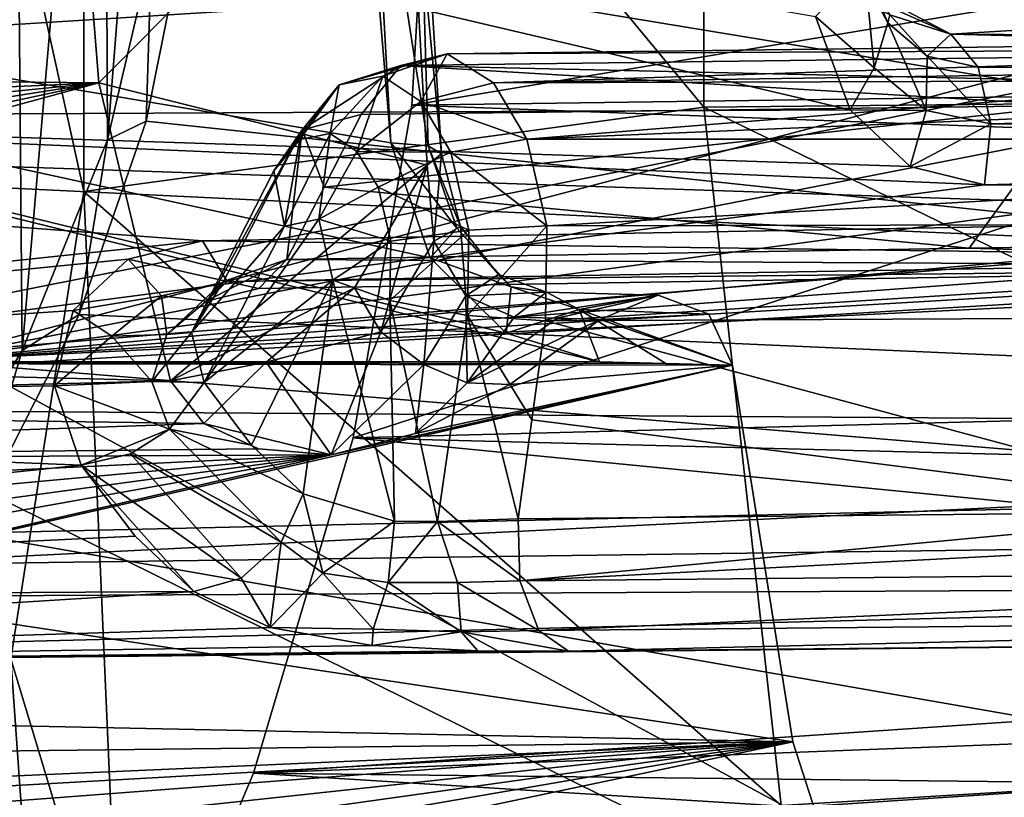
# Model space of a CAD drawing. Header units: metres. Extents: x -240 to 45, y -77 to 27.
# Tile 116 of 256: x -180.38 to -178.51, y -1.94 to -0.47. Entities that reach past the tile are written whole.
import ezdxf

# ---------------------------------------------------------------- set-up
doc = ezdxf.new("R2010")
doc.units = ezdxf.units.M
doc.layers.add('solid_MASSBILD_K_E_SW0001', color=7, linetype='CONTINUOUS')

msp = doc.modelspace()

# ---------------------------------------------------------------- linework, layer by layer
at = {"layer": 'solid_MASSBILD_K_E_SW0001'}
for points in [[(-180.394653, 1.132735, 339.294952), (-180.375473, -1.0944, 339.314819), (-180.658569, -1.564301, 339.021667)], [(-180.394653, 1.132735, 339.294952), (-180.21965, 0.713549, 339.476166), (-180.375473, -1.0944, 339.314819)], [(-180.433105, -0.000064, 286.789886), (-180.258499, 0.789723, 286.90329), (-180.258453, -0.79224, 286.903595)], [(-179.080658, -0.631983, 287.807648), (-180.258453, -0.79224, 286.903595), (-180.258499, 0.789723, 286.90329)], [(-179.078232, 0.689332, 287.814911), (-179.080658, -0.631983, 287.807648), (-180.258499, 0.789723, 286.90329)], [(-180.21965, 0.713549, 339.476166), (-180.213348, -0.69399, 339.482697), (-180.375473, -1.0944, 339.314819)], [(-180.21965, 0.713549, 339.476166), (-180.131058, 0.343374, 339.567932), (-180.213348, -0.69399, 339.482697)], [(-179.078232, 0.689332, 287.814911), (-176.806122, -0.609309, 286.438507), (-179.080658, -0.631983, 287.807648)], [(-179.078232, 0.689332, 287.814911), (-176.806137, 0.60917, 286.438507), (-176.806122, -0.609309, 286.438507)], [(-180.131058, 0.343374, 339.567932), (-180.129974, -0.336497, 339.569031), (-180.213348, -0.69399, 339.482697)], [(-169.482178, 0.021537, 299.980927), (-169.522217, -0.48823, 299.97821), (-179.598648, 0, 306.05957)], [(-182.540787, 0, 342.990662), (-186.542679, -2.538422, 339.416992), (-178.100647, -2.409226, 346.178497)], [(-180.420502, 0, 295.190613), (-183.198914, -0.6499, 296.977234), (-177.663895, -0.303374, 293.59964)], [(-176.367477, 0, 347.725739), (-182.540787, 0, 342.990662), (-178.100647, -2.409226, 346.178497)], [(-181.582733, -0.649901, 299.667023), (-181.516144, 0, 299.777832), (-178.802078, -0.636809, 297.966644)], [(-181.516144, 0, 299.777832), (-178.868347, -0.459664, 298.079651), (-178.802078, -0.636809, 297.966644)], [(-176.318573, 0, 298.519104), (-180.459808, 0, 300.958466), (-180.560898, -1.113042, 300.790253)], [(-176.276703, -0.276093, 298.480988), (-176.318573, 0, 298.519104), (-180.560898, -1.113042, 300.790253)], [(-179.713974, 0, 292.868195), (-179.675339, -0.699325, 292.932495), (-179.704285, -0.351669, 292.884308)], [(-179.713974, 0, 292.868195), (-179.604034, -0.705131, 292.858459), (-179.675339, -0.699325, 292.932495)], [(-179.713974, 0, 292.868195), (-179.624207, 0, 292.745209), (-179.604034, -0.705131, 292.858459)], [(-179.624207, 0, 292.745209), (-179.647049, 0, 292.594635), (-179.578705, -0.720645, 292.759857)], [(-179.624207, 0, 292.745209), (-179.578705, -0.720645, 292.759857), (-179.604034, -0.705131, 292.858459)], [(-178.64032, -2.253683, 343.505402), (-186.879745, -2.38989, 336.761505), (-183.199127, 0, 340.141876)], [(-183.812012, 0, 295.379456), (-179.455963, -1.061379, 292.915833), (-179.278778, -1.115667, 292.829407)], [(-183.710938, -1.113042, 295.547699), (-183.812012, 0, 295.379456), (-179.278778, -1.115667, 292.829407)], [(-183.812012, 0, 295.379456), (-179.600555, -0.918119, 292.95163), (-179.455963, -1.061379, 292.915833)], [(-183.812012, 0, 295.379456), (-179.675339, -0.699325, 292.932495), (-179.600555, -0.918119, 292.95163)], [(-183.812012, 0, 295.379456), (-179.704285, -0.351669, 292.884308), (-179.675339, -0.699325, 292.932495)], [(-175.455292, 0, 345.527679), (-183.215836, 0, 339.426788), (-183.166794, -1.535347, 339.352386)], [(-178.64032, -2.253683, 343.505402), (-183.199127, 0, 340.141876), (-176.990082, 0, 345.019501)], [(-175.400589, -1.431703, 345.460236), (-175.455292, 0, 345.527679), (-183.166794, -1.535347, 339.352386)], [(-182.251404, -0.454178, 290.029236), (-182.235458, -0.564872, 290.055267), (-180.275772, -0.006551, 291.548279)], [(-182.235458, -0.564872, 290.055267), (-180.22966, -0.585668, 291.625), (-180.275772, -0.006551, 291.548279)], [(-180.396744, -1.680082, 287.020142), (-180.433105, -0.000064, 286.789886), (-180.258453, -0.79224, 286.903595)], [(-179.647049, 0, 292.594635), (-180.275772, -0.006551, 291.548279), (-180.22966, -0.585668, 291.625)], [(-179.606049, -0.741774, 292.662872), (-179.647049, 0, 292.594635), (-180.22966, -0.585668, 291.625)], [(-180.072189, -0.321665, 339.621185), (-180.050903, 0, 339.643524), (-174.153091, -1.296243, 343.984528)], [(-180.050903, 0, 339.643524), (-177.142395, 0, 341.866699), (-174.153091, -1.296243, 343.984528)], [(-175.856293, 0, 311.483948), (-179.635345, -0.62811, 306.037933), (-179.746582, -1.260083, 305.971405)], [(-175.973587, -1.628781, 311.544312), (-175.856293, 0, 311.483948), (-179.746582, -1.260083, 305.971405)], [(-179.578705, -0.720645, 292.759857), (-179.647049, 0, 292.594635), (-179.606049, -0.741774, 292.662872)], [(-175.856293, 0, 311.483948), (-179.598648, 0, 306.05957), (-179.635345, -0.62811, 306.037933)], [(-169.522217, -0.48823, 299.97821), (-179.635345, -0.62811, 306.037933), (-179.598648, 0, 306.05957)], [(-178.64032, -2.253683, 343.505402), (-176.990082, 0, 345.019501), (-170.728333, 0, 349.531403)], [(-170.069962, -2.123883, 349.749969), (-178.64032, -2.253683, 343.505402), (-170.728333, 0, 349.531403)], [(-176.148621, -0.521526, 298.370819), (-176.276703, -0.276093, 298.480988), (-180.560898, -1.113042, 300.790253)], [(-183.198914, -0.6499, 296.977234), (-177.545471, -0.841736, 293.766602), (-177.663895, -0.303374, 293.59964)], [(-180.129974, -0.336497, 339.569031), (-180.140091, -0.658574, 339.549927), (-180.213348, -0.69399, 339.482697)], [(-180.140091, -0.658574, 339.549927), (-180.072189, -0.321665, 339.621185), (-174.153091, -1.296243, 343.984528)], [(-180.129974, -0.336497, 339.569031), (-180.072189, -0.321665, 339.621185), (-180.140091, -0.658574, 339.549927)], [(-178.708145, -0.442539, 297.463043), (-178.611389, -0.492898, 297.624176), (-178.927094, -0.352519, 297.387756)], [(-178.727188, -0.456102, 297.725342), (-178.927094, -0.352519, 297.387756), (-178.611389, -0.492898, 297.624176)], [(-178.730865, -0.471475, 297.873932), (-178.79483, -0.350943, 297.826294), (-178.727188, -0.456102, 297.725342)], [(-178.775406, -0.364269, 297.948303), (-178.79483, -0.350943, 297.826294), (-178.730865, -0.471475, 297.873932)], [(-178.775406, -0.364269, 297.948303), (-178.7565, -0.55703, 297.951111), (-178.868347, -0.459664, 298.079651)], [(-178.775406, -0.364269, 297.948303), (-178.730865, -0.471475, 297.873932), (-178.7565, -0.55703, 297.951111)], [(-178.611389, -0.492898, 297.624176), (-178.708145, -0.442539, 297.463043), (-177.160904, -0.40509, 296.294495)], [(-176.910919, -0.504042, 296.572327), (-178.611389, -0.492898, 297.624176), (-177.160904, -0.40509, 296.294495)], [(-178.7565, -0.55703, 297.951111), (-178.802078, -0.636809, 297.966644), (-178.868347, -0.459664, 298.079651)], [(-178.730865, -0.471475, 297.873932), (-178.727188, -0.456102, 297.725342), (-178.656174, -0.535154, 297.786133)], [(-178.656174, -0.535154, 297.786133), (-178.727188, -0.456102, 297.725342), (-178.611389, -0.492898, 297.624176)], [(-178.730865, -0.471475, 297.873932), (-178.657822, -0.638345, 297.843445), (-178.7565, -0.55703, 297.951111)], [(-178.730865, -0.471475, 297.873932), (-178.656174, -0.535154, 297.786133), (-178.657822, -0.638345, 297.843445)], [(-169.522217, -0.48823, 299.97821), (-169.649902, -0.999766, 299.970703), (-179.635345, -0.62811, 306.037933)], [(-176.746338, -0.494703, 294.334869), (-179.568008, -0.530415, 296.033173), (-179.479843, -0.585387, 296.178741)], [(-176.746338, -0.494703, 294.334869), (-176.893555, -0.517208, 294.222595), (-179.568008, -0.530415, 296.033173)], [(-176.746338, -0.494703, 294.334869), (-179.479843, -0.585387, 296.178741), (-178.048004, -0.564209, 295.309723)], [(-178.656174, -0.535154, 297.786133), (-178.611389, -0.492898, 297.624176), (-178.559158, -0.555557, 297.709198)], [(-175.143112, -0.580828, 295.598602), (-178.611389, -0.492898, 297.624176), (-176.910919, -0.504042, 296.572327)], [(-175.143112, -0.580828, 295.598602), (-178.559158, -0.555557, 297.709198), (-178.611389, -0.492898, 297.624176)], [(-175.940521, -0.692417, 298.211151), (-176.148621, -0.521526, 298.370819), (-180.560898, -1.113042, 300.790253)], [(-176.893555, -0.517208, 294.222595), (-177.027512, -0.611612, 294.130798), (-179.656342, -0.552964, 295.886169)], [(-176.893555, -0.517208, 294.222595), (-179.656342, -0.552964, 295.886169), (-179.568008, -0.530415, 296.033173)], [(-179.568008, -0.530415, 296.033173), (-179.773239, -0.589519, 295.980194), (-179.690109, -0.572977, 296.1185)], [(-179.568008, -0.530415, 296.033173), (-179.656342, -0.552964, 295.886169), (-179.773239, -0.589519, 295.980194)], [(-179.618042, -0.620987, 296.237793), (-179.568008, -0.530415, 296.033173), (-179.690109, -0.572977, 296.1185)], [(-179.618042, -0.620987, 296.237793), (-179.479843, -0.585387, 296.178741), (-179.568008, -0.530415, 296.033173)], [(-178.656174, -0.535154, 297.786133), (-178.534851, -0.66375, 297.749664), (-178.657822, -0.638345, 297.843445)], [(-178.656174, -0.535154, 297.786133), (-178.559158, -0.555557, 297.709198), (-178.534851, -0.66375, 297.749664)], [(-179.656342, -0.552964, 295.886169), (-179.73111, -0.64604, 295.760559), (-179.843781, -0.675073, 295.862122)], [(-179.656342, -0.552964, 295.886169), (-179.843781, -0.675073, 295.862122), (-179.773239, -0.589519, 295.980194)], [(-179.656342, -0.552964, 295.886169), (-178.379318, -0.628826, 294.945679), (-179.73111, -0.64604, 295.760559)], [(-179.656342, -0.552964, 295.886169), (-177.027512, -0.611612, 294.130798), (-178.379318, -0.628826, 294.945679)], [(-178.7565, -0.55703, 297.951111), (-178.657822, -0.638345, 297.843445), (-178.802078, -0.636809, 297.966644)], [(-175.143112, -0.580828, 295.598602), (-178.534851, -0.66375, 297.749664), (-178.559158, -0.555557, 297.709198)], [(-182.235458, -0.564872, 290.055267), (-182.217636, -0.674335, 290.085571), (-180.22966, -0.585668, 291.625)], [(-179.739517, -0.716011, 296.246796), (-179.690109, -0.572977, 296.1185), (-179.790207, -0.681767, 296.162567)], [(-179.773239, -0.589519, 295.980194), (-179.790207, -0.681767, 296.162567), (-179.690109, -0.572977, 296.1185)], [(-179.739517, -0.716011, 296.246796), (-179.618042, -0.620987, 296.237793), (-179.690109, -0.572977, 296.1185)], [(-178.048004, -0.564209, 295.309723), (-179.479843, -0.585387, 296.178741), (-178.026062, -0.581215, 295.331055)], [(-178.026062, -0.581215, 295.331055), (-179.416748, -0.692595, 296.284851), (-176.57489, -0.574132, 294.479065)], [(-176.478989, -0.692585, 294.572083), (-176.57489, -0.574132, 294.479065), (-179.416748, -0.692595, 296.284851)], [(-182.217636, -0.674335, 290.085571), (-182.197617, -0.782909, 290.120331), (-180.22966, -0.585668, 291.625)], [(-182.197617, -0.782909, 290.120331), (-182.175339, -0.890627, 290.159637), (-180.22966, -0.585668, 291.625)], [(-182.175339, -0.890627, 290.159637), (-182.151062, -0.996997, 290.203064), (-180.22966, -0.585668, 291.625)], [(-182.151062, -0.996997, 290.203064), (-182.125031, -1.101532, 290.250214), (-180.22966, -0.585668, 291.625)], [(-182.125031, -1.101532, 290.250214), (-180.093903, -1.151691, 291.850983), (-180.22966, -0.585668, 291.625)], [(-179.606049, -0.741774, 292.662872), (-180.22966, -0.585668, 291.625), (-180.093903, -1.151691, 291.850983)], [(-179.773239, -0.589519, 295.980194), (-179.843781, -0.675073, 295.862122), (-179.897034, -0.752634, 295.984619)], [(-179.773239, -0.589519, 295.980194), (-179.897034, -0.752634, 295.984619), (-179.847931, -0.693255, 296.066528)], [(-179.773239, -0.589519, 295.980194), (-179.847931, -0.693255, 296.066528), (-179.790207, -0.681767, 296.162567)], [(-179.416748, -0.692595, 296.284851), (-179.479843, -0.585387, 296.178741), (-179.618042, -0.620987, 296.237793)], [(-178.026062, -0.581215, 295.331055), (-179.479843, -0.585387, 296.178741), (-179.416748, -0.692595, 296.284851)], [(-175.143112, -0.580828, 295.598602), (-175.117111, -0.68934, 295.635559), (-178.534851, -0.66375, 297.749664)], [(-179.080658, -0.631983, 287.807648), (-176.806122, -0.609309, 286.438507), (-176.638382, -1.820417, 286.717682)], [(-179.080658, -0.631983, 287.807648), (-178.933395, -1.958891, 288.168335), (-180.258453, -0.79224, 286.903595)], [(-179.801971, -0.783625, 295.642609), (-179.73111, -0.64604, 295.760559), (-178.379318, -0.628826, 294.945679)], [(-178.576309, -0.900118, 294.748505), (-179.801971, -0.783625, 295.642609), (-178.379318, -0.628826, 294.945679)], [(-169.649902, -0.999766, 299.970703), (-179.746582, -1.260083, 305.971405), (-179.635345, -0.62811, 306.037933)], [(-179.561066, -0.717554, 296.333252), (-179.618042, -0.620987, 296.237793), (-179.739517, -0.716011, 296.246796)], [(-179.416748, -0.692595, 296.284851), (-179.618042, -0.620987, 296.237793), (-179.561066, -0.717554, 296.333252)], [(-179.080658, -0.631983, 287.807648), (-176.638382, -1.820417, 286.717682), (-178.933395, -1.958891, 288.168335)], [(-178.576309, -0.900118, 294.748505), (-178.379318, -0.628826, 294.945679), (-177.286636, -0.878999, 293.976593)], [(-178.784698, -0.863933, 294.509674), (-177.545471, -0.841736, 293.766602), (-183.198914, -0.6499, 296.977234)], [(-183.198914, -0.6499, 296.977234), (-180.032913, -0.886111, 295.25827), (-178.784698, -0.863933, 294.509674)], [(-183.198914, -0.6499, 296.977234), (-183.009308, -1.200858, 297.292786), (-180.032913, -0.886111, 295.25827)], [(-181.772339, -1.200859, 299.351471), (-181.582733, -0.649901, 299.667023), (-178.546967, -0.779615, 297.731323)], [(-181.582733, -0.649901, 299.667023), (-178.802078, -0.636809, 297.966644), (-178.68869, -0.744716, 297.839417)], [(-181.582733, -0.649901, 299.667023), (-178.68869, -0.744716, 297.839417), (-178.546967, -0.779615, 297.731323)], [(-179.843781, -0.675073, 295.862122), (-179.73111, -0.64604, 295.760559), (-179.801971, -0.783625, 295.642609)], [(-178.657822, -0.638345, 297.843445), (-178.68869, -0.744716, 297.839417), (-178.802078, -0.636809, 297.966644)], [(-178.657822, -0.638345, 297.843445), (-178.534851, -0.66375, 297.749664), (-178.68869, -0.744716, 297.839417)], [(-180.267426, -1.026065, 339.416382), (-180.140091, -0.658574, 339.549927), (-174.153091, -1.296243, 343.984528)], [(-180.213348, -0.69399, 339.482697), (-180.140091, -0.658574, 339.549927), (-180.267426, -1.026065, 339.416382)], [(-178.534851, -0.66375, 297.749664), (-178.546967, -0.779615, 297.731323), (-178.68869, -0.744716, 297.839417)], [(-175.117111, -0.68934, 295.635559), (-178.546967, -0.779615, 297.731323), (-178.534851, -0.66375, 297.749664)], [(-180.053848, -1.060383, 295.730927), (-179.897034, -0.752634, 295.984619), (-179.843781, -0.675073, 295.862122)], [(-179.993179, -0.963055, 295.618378), (-180.053848, -1.060383, 295.730927), (-179.843781, -0.675073, 295.862122)], [(-179.993179, -0.963055, 295.618378), (-179.843781, -0.675073, 295.862122), (-179.872879, -0.921211, 295.524719)], [(-179.87677, -0.858164, 296.095551), (-179.811874, -0.844775, 296.203552), (-179.790207, -0.681767, 296.162567)], [(-179.847931, -0.693255, 296.066528), (-179.87677, -0.858164, 296.095551), (-179.790207, -0.681767, 296.162567)], [(-179.801971, -0.783625, 295.642609), (-179.872879, -0.921211, 295.524719), (-179.843781, -0.675073, 295.862122)], [(-179.739517, -0.716011, 296.246796), (-179.790207, -0.681767, 296.162567), (-179.811874, -0.844775, 296.203552)], [(-175.117111, -0.68934, 295.635559), (-176.841644, -0.793468, 296.674744), (-178.546967, -0.779615, 297.731323)], [(-175.680191, -0.754322, 298.041748), (-175.940521, -0.692417, 298.211151), (-180.560898, -1.113042, 300.790253)], [(-180.213348, -0.69399, 339.482697), (-180.267426, -1.026065, 339.416382), (-180.375473, -1.0944, 339.314819)], [(-179.847931, -0.693255, 296.066528), (-179.897034, -0.752634, 295.984619), (-179.87677, -0.858164, 296.095551)], [(-179.549698, -0.861956, 292.859467), (-179.600555, -0.918119, 292.95163), (-179.675339, -0.699325, 292.932495)], [(-179.604034, -0.705131, 292.858459), (-179.549698, -0.861956, 292.859467), (-179.675339, -0.699325, 292.932495)], [(-179.604034, -0.705131, 292.858459), (-179.542465, -0.858498, 292.743164), (-179.549698, -0.861956, 292.859467)], [(-179.604034, -0.705131, 292.858459), (-179.578705, -0.720645, 292.759857), (-179.542465, -0.858498, 292.743164)], [(-179.416748, -0.692595, 296.284851), (-179.561066, -0.717554, 296.333252), (-179.378632, -0.857598, 296.348389)], [(-176.478989, -0.692585, 294.572083), (-179.416748, -0.692595, 296.284851), (-179.378632, -0.857598, 296.348389)], [(-176.44545, -0.851962, 294.628113), (-176.478989, -0.692585, 294.572083), (-179.378632, -0.857598, 296.348389)], [(-179.699036, -0.78393, 296.314331), (-179.739517, -0.716011, 296.246796), (-179.811874, -0.844775, 296.203552)], [(-179.561066, -0.717554, 296.333252), (-179.739517, -0.716011, 296.246796), (-179.699036, -0.78393, 296.314331)], [(-179.561066, -0.717554, 296.333252), (-179.699036, -0.78393, 296.314331), (-179.526871, -0.865552, 296.390228)], [(-179.578705, -0.720645, 292.759857), (-179.606049, -0.741774, 292.662872), (-179.593582, -0.886454, 292.64212)], [(-179.578705, -0.720645, 292.759857), (-179.593582, -0.886454, 292.64212), (-179.542465, -0.858498, 292.743164)], [(-179.561066, -0.717554, 296.333252), (-179.526871, -0.865552, 296.390228), (-179.378632, -0.857598, 296.348389)], [(-179.743896, -0.975391, 292.433472), (-179.606049, -0.741774, 292.662872), (-180.093903, -1.151691, 291.850983)], [(-179.694214, -1.059107, 292.46524), (-179.606049, -0.741774, 292.662872), (-179.743896, -0.975391, 292.433472)], [(-179.593582, -0.886454, 292.64212), (-179.606049, -0.741774, 292.662872), (-179.694214, -1.059107, 292.46524)], [(-174.650223, -0.764305, 297.432648), (-175.680191, -0.754322, 298.041748), (-180.560898, -1.113042, 300.790253)], [(-174.650223, -0.764305, 297.432648), (-180.560898, -1.113042, 300.790253), (-173.617737, -0.774316, 296.822052)], [(-180.053848, -1.060383, 295.730927), (-179.87677, -0.858164, 296.095551), (-179.897034, -0.752634, 295.984619)], [(-181.772339, -1.200859, 299.351471), (-178.546967, -0.779615, 297.731323), (-176.841644, -0.793468, 296.674744)], [(-180.560898, -1.113042, 300.790253), (-174.098495, -1.643703, 296.706177), (-173.617737, -0.774316, 296.822052)], [(-178.576309, -0.900118, 294.748505), (-179.872879, -0.921211, 295.524719), (-179.801971, -0.783625, 295.642609)], [(-179.699036, -0.78393, 296.314331), (-179.811874, -0.844775, 296.203552), (-179.675293, -0.886688, 296.353851)], [(-179.699036, -0.78393, 296.314331), (-179.675293, -0.886688, 296.353851), (-179.526871, -0.865552, 296.390228)], [(-176.841644, -0.793468, 296.674744), (-175.15361, -0.807144, 295.628387), (-181.772339, -1.200859, 299.351471)], [(-180.396744, -1.680082, 287.020142), (-180.258453, -0.79224, 286.903595), (-180.189072, -2.368589, 287.316101)], [(-178.933395, -1.958891, 288.168335), (-180.189072, -2.368589, 287.316101), (-180.258453, -0.79224, 286.903595)], [(-181.772339, -1.200859, 299.351471), (-175.15361, -0.807144, 295.628387), (-175.535538, -1.243723, 295.439484)], [(-177.483536, -0.920452, 293.831848), (-177.545471, -0.841736, 293.766602), (-178.784698, -0.863933, 294.509674)], [(-180.053848, -1.060383, 295.730927), (-180.0298, -1.155311, 295.840851), (-179.87677, -0.858164, 296.095551)], [(-179.811874, -0.844775, 296.203552), (-179.87677, -0.858164, 296.095551), (-180.0298, -1.155311, 295.840851)], [(-179.811874, -0.844775, 296.203552), (-180.0298, -1.155311, 295.840851), (-179.7854, -0.960576, 296.247589)], [(-179.811874, -0.844775, 296.203552), (-179.7854, -0.960576, 296.247589), (-179.675293, -0.886688, 296.353851)], [(-179.542465, -0.858498, 292.743164), (-179.593582, -0.886454, 292.64212), (-179.5327, -0.990709, 292.608063)], [(-179.549698, -0.861956, 292.859467), (-179.542465, -0.858498, 292.743164), (-179.470749, -0.95003, 292.707703)], [(-179.542465, -0.858498, 292.743164), (-179.5327, -0.990709, 292.608063), (-179.470749, -0.95003, 292.707703)], [(-179.529312, -1.027593, 296.385498), (-179.378632, -0.857598, 296.348389), (-179.526871, -0.865552, 296.390228)], [(-179.529312, -1.027593, 296.385498), (-179.381256, -1.038219, 296.342804), (-179.378632, -0.857598, 296.348389)], [(-176.44545, -0.851962, 294.628113), (-179.378632, -0.857598, 296.348389), (-179.381256, -1.038219, 296.342804)], [(-176.44545, -0.851962, 294.628113), (-179.381256, -1.038219, 296.342804), (-177.931, -1.03114, 295.491333)], [(-177.483536, -0.920452, 293.831848), (-178.784698, -0.863933, 294.509674), (-180.032913, -0.886111, 295.25827)], [(-179.677078, -0.999203, 296.350677), (-179.526871, -0.865552, 296.390228), (-179.675293, -0.886688, 296.353851)], [(-179.677078, -0.999203, 296.350677), (-179.529312, -1.027593, 296.385498), (-179.526871, -0.865552, 296.390228)], [(-179.549698, -0.861956, 292.859467), (-179.446625, -0.973527, 292.827209), (-179.600555, -0.918119, 292.95163)], [(-179.549698, -0.861956, 292.859467), (-179.470749, -0.95003, 292.707703), (-179.446625, -0.973527, 292.827209)], [(-177.385071, -0.935122, 293.912079), (-178.576309, -0.900118, 294.748505), (-177.286636, -0.878999, 293.976593)], [(-183.009308, -1.200858, 297.292786), (-180.174286, -0.920599, 295.367004), (-180.032913, -0.886111, 295.25827)], [(-179.986084, -0.963064, 295.334381), (-180.032913, -0.886111, 295.25827), (-180.174286, -0.920599, 295.367004)], [(-177.483536, -0.920452, 293.831848), (-180.032913, -0.886111, 295.25827), (-179.986084, -0.963064, 295.334381)], [(-179.677078, -0.999203, 296.350677), (-179.675293, -0.886688, 296.353851), (-179.7854, -0.960576, 296.247589)], [(-179.593582, -0.886454, 292.64212), (-179.694214, -1.059107, 292.46524), (-179.61261, -1.120871, 292.4617)], [(-179.5327, -0.990709, 292.608063), (-179.593582, -0.886454, 292.64212), (-179.61261, -1.120871, 292.4617)], [(-177.385071, -0.935122, 293.912079), (-179.872879, -0.921211, 295.524719), (-178.576309, -0.900118, 294.748505)], [(-183.009308, -1.200858, 297.292786), (-180.278656, -1.018421, 295.509186), (-180.174286, -0.920599, 295.367004)], [(-180.110901, -0.990536, 295.42511), (-180.174286, -0.920599, 295.367004), (-180.278656, -1.018421, 295.509186)], [(-180.110901, -0.990536, 295.42511), (-179.986084, -0.963064, 295.334381), (-180.174286, -0.920599, 295.367004)], [(-180.02594, -1.000331, 295.50647), (-179.993179, -0.963055, 295.618378), (-179.872879, -0.921211, 295.524719)], [(-180.02594, -1.000331, 295.50647), (-179.872879, -0.921211, 295.524719), (-179.925674, -0.976278, 295.434937)], [(-177.385071, -0.935122, 293.912079), (-177.483536, -0.920452, 293.831848), (-179.986084, -0.963064, 295.334381)], [(-177.385071, -0.935122, 293.912079), (-179.986084, -0.963064, 295.334381), (-179.925674, -0.976278, 295.434937)], [(-177.385071, -0.935122, 293.912079), (-179.925674, -0.976278, 295.434937), (-179.872879, -0.921211, 295.524719)], [(-179.446625, -0.973527, 292.827209), (-179.455963, -1.061379, 292.915833), (-179.600555, -0.918119, 292.95163)], [(-179.470749, -0.95003, 292.707703), (-179.5327, -0.990709, 292.608063), (-179.379486, -0.983717, 292.656067)], [(-179.446625, -0.973527, 292.827209), (-179.470749, -0.95003, 292.707703), (-179.379486, -0.983717, 292.656067)], [(-180.02594, -1.000331, 295.50647), (-179.986084, -0.963064, 295.334381), (-180.110901, -0.990536, 295.42511)], [(-180.100632, -1.064015, 295.594238), (-180.053848, -1.060383, 295.730927), (-179.993179, -0.963055, 295.618378)], [(-180.100632, -1.064015, 295.594238), (-179.993179, -0.963055, 295.618378), (-180.02594, -1.000331, 295.50647)], [(-179.7854, -0.960576, 296.247589), (-180.0298, -1.155311, 295.840851), (-179.939529, -1.274092, 295.991089)], [(-180.02594, -1.000331, 295.50647), (-179.925674, -0.976278, 295.434937), (-179.986084, -0.963064, 295.334381)], [(-179.7854, -0.960576, 296.247589), (-179.939529, -1.274092, 295.991089), (-179.841415, -1.366484, 296.154358)], [(-179.667984, -1.418936, 296.283112), (-179.7854, -0.960576, 296.247589), (-179.841415, -1.366484, 296.154358)], [(-179.667984, -1.418936, 296.283112), (-179.677078, -0.999203, 296.350677), (-179.7854, -0.960576, 296.247589)], [(-180.205353, -1.067103, 295.539825), (-180.110901, -0.990536, 295.42511), (-180.278656, -1.018421, 295.509186)], [(-180.100632, -1.064015, 295.594238), (-180.110901, -0.990536, 295.42511), (-180.205353, -1.067103, 295.539825)], [(-180.100632, -1.064015, 295.594238), (-180.02594, -1.000331, 295.50647), (-180.110901, -0.990536, 295.42511)], [(-179.912003, -1.116591, 292.153687), (-179.743896, -0.975391, 292.433472), (-180.093903, -1.151691, 291.850983)], [(-179.694214, -1.059107, 292.46524), (-179.743896, -0.975391, 292.433472), (-179.912003, -1.116591, 292.153687)], [(-179.5327, -0.990709, 292.608063), (-179.61261, -1.120871, 292.4617), (-179.530014, -1.155972, 292.407867)], [(-179.379486, -0.983717, 292.656067), (-179.5327, -0.990709, 292.608063), (-179.440948, -1.030962, 292.556122)], [(-179.5327, -0.990709, 292.608063), (-179.530014, -1.155972, 292.407867), (-179.440948, -1.030962, 292.556122)], [(-179.446625, -0.973527, 292.827209), (-179.317108, -1.016295, 292.761169), (-179.455963, -1.061379, 292.915833)], [(-179.446625, -0.973527, 292.827209), (-179.379486, -0.983717, 292.656067), (-179.317108, -1.016295, 292.761169)], [(-179.379486, -0.983717, 292.656067), (-179.440948, -1.030962, 292.556122), (-179.167007, -0.989435, 292.532623)], [(-179.167007, -0.989435, 292.532623), (-179.440948, -1.030962, 292.556122), (-179.359085, -1.033086, 292.507019)], [(-179.317108, -1.016295, 292.761169), (-179.379486, -0.983717, 292.656067), (-179.167007, -0.989435, 292.532623)], [(-179.167007, -0.989435, 292.532623), (-179.359085, -1.033086, 292.507019), (-179.277161, -1.035211, 292.457886)], [(-179.317108, -1.016295, 292.761169), (-179.167007, -0.989435, 292.532623), (-179.07106, -1.025122, 292.616364)], [(-179.167007, -0.989435, 292.532623), (-179.277161, -1.035211, 292.457886), (-179.07106, -1.025122, 292.616364)], [(-169.649902, -0.999766, 299.970703), (-169.870209, -1.510627, 299.95697), (-179.746582, -1.260083, 305.971405)], [(-179.586304, -1.419157, 296.295532), (-179.529312, -1.027593, 296.385498), (-179.677078, -0.999203, 296.350677)], [(-179.667984, -1.418936, 296.283112), (-179.586304, -1.419157, 296.295532), (-179.677078, -0.999203, 296.350677)], [(-183.009308, -1.200858, 297.292786), (-180.314362, -1.161314, 295.673035), (-180.278656, -1.018421, 295.509186)], [(-180.478546, -1.441451, 339.194946), (-180.267426, -1.026065, 339.416382), (-174.153091, -1.296243, 343.984528)], [(-180.375473, -1.0944, 339.314819), (-180.267426, -1.026065, 339.416382), (-180.478546, -1.441451, 339.194946)], [(-180.205353, -1.067103, 295.539825), (-180.278656, -1.018421, 295.509186), (-180.314362, -1.161314, 295.673035)], [(-179.586304, -1.419157, 296.295532), (-179.433182, -1.414109, 296.2565), (-179.529312, -1.027593, 296.385498)], [(-179.529312, -1.027593, 296.385498), (-179.433182, -1.414109, 296.2565), (-179.407196, -1.226164, 296.299652)], [(-179.407196, -1.226164, 296.299652), (-179.381256, -1.038219, 296.342804), (-179.529312, -1.027593, 296.385498)], [(-179.317108, -1.016295, 292.761169), (-179.278778, -1.115667, 292.829407), (-179.455963, -1.061379, 292.915833)], [(-179.317108, -1.016295, 292.761169), (-179.026001, -1.122271, 292.677094), (-179.152451, -1.11897, 292.753296)], [(-179.317108, -1.016295, 292.761169), (-179.07106, -1.025122, 292.616364), (-179.026001, -1.122271, 292.677094)], [(-179.317108, -1.016295, 292.761169), (-179.152451, -1.11897, 292.753296), (-179.278778, -1.115667, 292.829407)], [(-179.07106, -1.025122, 292.616364), (-179.277161, -1.035211, 292.457886), (-179.026001, -1.122271, 292.677094)], [(-179.359085, -1.033086, 292.507019), (-179.440948, -1.030962, 292.556122), (-179.530014, -1.155972, 292.407867)], [(-179.359085, -1.033086, 292.507019), (-179.530014, -1.155972, 292.407867), (-179.277161, -1.035211, 292.457886)], [(-179.530014, -1.155972, 292.407867), (-179.4487, -1.158925, 292.357117), (-179.277161, -1.035211, 292.457886)], [(-179.4487, -1.158925, 292.357117), (-179.026001, -1.122271, 292.677094), (-179.277161, -1.035211, 292.457886)], [(-178.033386, -1.40051, 295.436768), (-179.381256, -1.038219, 296.342804), (-179.407196, -1.226164, 296.299652)], [(-177.931, -1.03114, 295.491333), (-179.381256, -1.038219, 296.342804), (-178.033386, -1.40051, 295.436768)], [(-180.128906, -1.152969, 295.69574), (-180.100632, -1.064015, 295.594238), (-180.205353, -1.067103, 295.539825)], [(-180.128906, -1.152969, 295.69574), (-180.0298, -1.155311, 295.840851), (-180.053848, -1.060383, 295.730927)], [(-180.128906, -1.152969, 295.69574), (-180.053848, -1.060383, 295.730927), (-180.100632, -1.064015, 295.594238)], [(-179.694214, -1.059107, 292.46524), (-179.912003, -1.116591, 292.153687), (-179.788132, -1.292824, 292.132355)], [(-179.61261, -1.120871, 292.4617), (-179.694214, -1.059107, 292.46524), (-179.788132, -1.292824, 292.132355)], [(-180.128906, -1.152969, 295.69574), (-180.205353, -1.067103, 295.539825), (-180.314362, -1.161314, 295.673035)], [(-182.125031, -1.101532, 290.250214), (-182.097504, -1.20376, 290.300659), (-180.093903, -1.151691, 291.850983)], [(-180.375473, -1.0944, 339.314819), (-180.478546, -1.441451, 339.194946), (-180.658569, -1.564301, 339.021667)], [(-183.710938, -1.113042, 295.547699), (-179.026001, -1.122271, 292.677094), (-178.911255, -1.838436, 293.032104)], [(-183.419891, -2.091837, 296.032074), (-183.710938, -1.113042, 295.547699), (-178.911255, -1.838436, 293.032104)], [(-183.710938, -1.113042, 295.547699), (-179.152451, -1.11897, 292.753296), (-179.026001, -1.122271, 292.677094)], [(-183.710938, -1.113042, 295.547699), (-179.278778, -1.115667, 292.829407), (-179.152451, -1.11897, 292.753296)], [(-181.891739, -1.776383, 290.674927), (-178.911255, -1.838436, 293.032104), (-179.026001, -1.122271, 292.677094)], [(-181.891739, -1.776383, 290.674927), (-179.026001, -1.122271, 292.677094), (-179.788132, -1.292824, 292.132355)], [(-180.560898, -1.113042, 300.790253), (-180.851944, -2.091837, 300.305847), (-174.098495, -1.643703, 296.706177)], [(-180.030045, -1.233139, 291.924744), (-179.912003, -1.116591, 292.153687), (-180.093903, -1.151691, 291.850983)], [(-180.030045, -1.233139, 291.924744), (-179.788132, -1.292824, 292.132355), (-179.912003, -1.116591, 292.153687)], [(-179.61261, -1.120871, 292.4617), (-179.788132, -1.292824, 292.132355), (-179.628098, -1.252245, 292.244629)], [(-179.788132, -1.292824, 292.132355), (-179.026001, -1.122271, 292.677094), (-179.628098, -1.252245, 292.244629)], [(-179.61261, -1.120871, 292.4617), (-179.628098, -1.252245, 292.244629), (-179.530014, -1.155972, 292.407867)], [(-179.628098, -1.252245, 292.244629), (-179.026001, -1.122271, 292.677094), (-179.4487, -1.158925, 292.357117)], [(-182.097504, -1.20376, 290.300659), (-180.030045, -1.233139, 291.924744), (-180.093903, -1.151691, 291.850983)], [(-180.128906, -1.152969, 295.69574), (-180.314362, -1.161314, 295.673035), (-180.095428, -1.243703, 295.798981)], [(-180.128906, -1.152969, 295.69574), (-180.095428, -1.243703, 295.798981), (-180.0298, -1.155311, 295.840851)], [(-179.939529, -1.274092, 295.991089), (-180.0298, -1.155311, 295.840851), (-180.095428, -1.243703, 295.798981)], [(-179.530014, -1.155972, 292.407867), (-179.628098, -1.252245, 292.244629), (-179.4487, -1.158925, 292.357117)], [(-183.009308, -1.200858, 297.292786), (-180.263519, -1.312361, 295.836823), (-180.314362, -1.161314, 295.673035)], [(-180.314362, -1.161314, 295.673035), (-180.263519, -1.312361, 295.836823), (-180.095428, -1.243703, 295.798981)], [(-183.009308, -1.200858, 297.292786), (-182.72554, -1.568997, 297.765045), (-180.263519, -1.312361, 295.836823)], [(-182.097504, -1.20376, 290.300659), (-182.068649, -1.303219, 290.353943), (-180.030045, -1.233139, 291.924744)], [(-182.056107, -1.568997, 298.879211), (-181.772339, -1.200859, 299.351471), (-175.535538, -1.243723, 295.439484)], [(-182.068649, -1.303219, 290.353943), (-179.92662, -1.281435, 292.020538), (-180.030045, -1.233139, 291.924744)], [(-180.030045, -1.233139, 291.924744), (-179.92662, -1.281435, 292.020538), (-179.788132, -1.292824, 292.132355)], [(-178.033386, -1.40051, 295.436768), (-179.407196, -1.226164, 296.299652), (-179.433182, -1.414109, 296.2565)], [(-182.056107, -1.568997, 298.879211), (-175.535538, -1.243723, 295.439484), (-176.031265, -1.537793, 295.153809)], [(-180.095428, -1.243703, 295.798981), (-180.263519, -1.312361, 295.836823), (-180.169693, -1.290864, 295.800232)], [(-179.883118, -1.458892, 296.136414), (-180.095428, -1.243703, 295.798981), (-180.169693, -1.290864, 295.800232)], [(-179.841415, -1.366484, 296.154358), (-179.939529, -1.274092, 295.991089), (-180.095428, -1.243703, 295.798981)], [(-179.883118, -1.458892, 296.136414), (-179.841415, -1.366484, 296.154358), (-180.095428, -1.243703, 295.798981)], [(-175.973587, -1.628781, 311.544312), (-179.746582, -1.260083, 305.971405), (-179.935867, -1.897861, 305.855499)], [(-169.870209, -1.510627, 299.95697), (-179.935867, -1.897861, 305.855499), (-179.746582, -1.260083, 305.971405)], [(-182.068649, -1.303219, 290.353943), (-179.788132, -1.292824, 292.132355), (-179.92662, -1.281435, 292.020538)], [(-182.068649, -1.303219, 290.353943), (-182.037979, -1.400073, 290.41037), (-179.788132, -1.292824, 292.132355)], [(-182.037979, -1.400073, 290.41037), (-182.005096, -1.494708, 290.470184), (-179.788132, -1.292824, 292.132355)], [(-182.005096, -1.494708, 290.470184), (-181.970413, -1.587004, 290.532928), (-179.788132, -1.292824, 292.132355)], [(-181.970413, -1.587004, 290.532928), (-181.93428, -1.676848, 290.598083), (-179.788132, -1.292824, 292.132355)], [(-181.93428, -1.676848, 290.598083), (-181.891739, -1.776383, 290.674927), (-179.788132, -1.292824, 292.132355)], [(-180.478546, -1.441451, 339.194946), (-174.153091, -1.296243, 343.984528), (-173.994263, -2.570863, 343.788086)], [(-179.959213, -1.526817, 296.150543), (-180.169693, -1.290864, 295.800232), (-180.263519, -1.312361, 295.836823)], [(-179.959213, -1.526817, 296.150543), (-179.883118, -1.458892, 296.136414), (-180.169693, -1.290864, 295.800232)], [(-182.72554, -1.568997, 297.765045), (-180.16098, -1.44729, 296.007477), (-180.263519, -1.312361, 295.836823)], [(-180.04953, -1.552243, 296.192963), (-180.263519, -1.312361, 295.836823), (-180.16098, -1.44729, 296.007477)], [(-180.04953, -1.552243, 296.192963), (-179.959213, -1.526817, 296.150543), (-180.263519, -1.312361, 295.836823)], [(-179.80394, -1.517238, 296.236542), (-179.841415, -1.366484, 296.154358), (-179.883118, -1.458892, 296.136414)], [(-179.80394, -1.517238, 296.236542), (-179.667984, -1.418936, 296.283112), (-179.841415, -1.366484, 296.154358)], [(-178.033386, -1.40051, 295.436768), (-179.433182, -1.414109, 296.2565), (-179.430069, -1.531833, 296.259766)], [(-178.033386, -1.40051, 295.436768), (-179.430069, -1.531833, 296.259766), (-176.641663, -1.386771, 294.621826)], [(-176.668991, -1.506114, 294.643494), (-176.641663, -1.386771, 294.621826), (-179.430069, -1.531833, 296.259766)], [(-179.680038, -1.535492, 296.29422), (-179.667984, -1.418936, 296.283112), (-179.80394, -1.517238, 296.236542)], [(-179.680038, -1.535492, 296.29422), (-179.586304, -1.419157, 296.295532), (-179.667984, -1.418936, 296.283112)], [(-179.548538, -1.535486, 296.300995), (-179.586304, -1.419157, 296.295532), (-179.680038, -1.535492, 296.29422)], [(-179.430069, -1.531833, 296.259766), (-179.433182, -1.414109, 296.2565), (-179.586304, -1.419157, 296.295532)], [(-179.430069, -1.531833, 296.259766), (-179.586304, -1.419157, 296.295532), (-179.548538, -1.535486, 296.300995)], [(-175.400589, -1.431703, 345.460236), (-183.166794, -1.535347, 339.352386), (-183.016708, -3.043975, 339.134766)], [(-175.23761, -2.841646, 345.26004), (-175.400589, -1.431703, 345.460236), (-183.016708, -3.043975, 339.134766)], [(-182.72554, -1.568997, 297.765045), (-180.04953, -1.552243, 296.192963), (-180.16098, -1.44729, 296.007477)], [(-180.812317, -1.921571, 338.844971), (-180.478546, -1.441451, 339.194946), (-173.994263, -2.570863, 343.788086)], [(-179.904297, -1.620981, 296.355499), (-179.883118, -1.458892, 296.136414), (-179.959213, -1.526817, 296.150543)], [(-179.80394, -1.517238, 296.236542), (-179.883118, -1.458892, 296.136414), (-179.904297, -1.620981, 296.355499)], [(-169.870209, -1.510627, 299.95697), (-170.175949, -2.008538, 299.941071), (-179.935867, -1.897861, 305.855499)], [(-176.668991, -1.506114, 294.643494), (-179.430069, -1.531833, 296.259766), (-179.393982, -1.626814, 296.319824)], [(-176.63588, -1.600673, 294.706177), (-176.668991, -1.506114, 294.643494), (-179.393982, -1.626814, 296.319824)], [(-179.904297, -1.620981, 296.355499), (-179.959213, -1.526817, 296.150543), (-180.04953, -1.552243, 296.192963)], [(-179.80394, -1.517238, 296.236542), (-179.904297, -1.620981, 296.355499), (-179.708435, -1.624136, 296.366821)], [(-179.680038, -1.535492, 296.29422), (-179.80394, -1.517238, 296.236542), (-179.708435, -1.624136, 296.366821)], [(-179.430069, -1.531833, 296.259766), (-179.548538, -1.535486, 296.300995), (-179.393982, -1.626814, 296.319824)], [(-182.72554, -1.568997, 297.765045), (-182.390823, -1.69827, 298.322144), (-180.04953, -1.552243, 296.192963)], [(-182.390823, -1.69827, 298.322144), (-176.031265, -1.537793, 295.153809), (-176.549698, -1.638572, 294.788971)], [(-182.390823, -1.69827, 298.322144), (-182.056107, -1.568997, 298.879211), (-176.031265, -1.537793, 295.153809)], [(-182.390823, -1.69827, 298.322144), (-179.904297, -1.620981, 296.355499), (-180.04953, -1.552243, 296.192963)], [(-179.680038, -1.535492, 296.29422), (-179.708435, -1.624136, 296.366821), (-179.541458, -1.628882, 296.372833)], [(-179.548538, -1.535486, 296.300995), (-179.680038, -1.535492, 296.29422), (-179.541458, -1.628882, 296.372833)], [(-179.548538, -1.535486, 296.300995), (-179.541458, -1.628882, 296.372833), (-179.393982, -1.626814, 296.319824)], [(-176.63588, -1.600673, 294.706177), (-179.393982, -1.626814, 296.319824), (-179.337433, -1.665726, 296.415741)], [(-176.63588, -1.600673, 294.706177), (-179.337433, -1.665726, 296.415741), (-177.937988, -1.652219, 295.59903)], [(-182.390823, -1.69827, 298.322144), (-179.710571, -1.655228, 296.454651), (-179.904297, -1.620981, 296.355499)], [(-179.708435, -1.624136, 296.366821), (-179.904297, -1.620981, 296.355499), (-179.710571, -1.655228, 296.454651)], [(-179.541458, -1.628882, 296.372833), (-179.708435, -1.624136, 296.366821), (-179.710571, -1.655228, 296.454651)], [(-179.393982, -1.626814, 296.319824), (-179.541458, -1.628882, 296.372833), (-179.337433, -1.665726, 296.415741)], [(-182.390823, -1.69827, 298.322144), (-176.549698, -1.638572, 294.788971), (-177.937988, -1.652219, 295.59903)], [(-180.851944, -2.091837, 300.305847), (-174.905258, -2.410667, 296.480743), (-174.098495, -1.643703, 296.706177)], [(-175.973587, -1.628781, 311.544312), (-180.437363, -2.968553, 305.533325), (-180.579926, -3.202568, 305.437714)], [(-176.316498, -3.230185, 311.722656), (-175.973587, -1.628781, 311.544312), (-180.579926, -3.202568, 305.437714)], [(-175.973587, -1.628781, 311.544312), (-180.207932, -2.540241, 305.683441), (-180.437363, -2.968553, 305.533325)], [(-175.973587, -1.628781, 311.544312), (-179.935867, -1.897861, 305.855499), (-180.207932, -2.540241, 305.683441)], [(-179.541458, -1.628882, 296.372833), (-179.710571, -1.655228, 296.454651), (-179.509933, -1.665314, 296.472656)], [(-179.541458, -1.628882, 296.372833), (-179.509933, -1.665314, 296.472656), (-179.337433, -1.665726, 296.415741)], [(-182.390823, -1.69827, 298.322144), (-177.937988, -1.652219, 295.59903), (-179.337433, -1.665726, 296.415741)], [(-182.390823, -1.69827, 298.322144), (-179.509933, -1.665314, 296.472656), (-179.710571, -1.655228, 296.454651)], [(-182.390823, -1.69827, 298.322144), (-179.337433, -1.665726, 296.415741), (-179.509933, -1.665314, 296.472656)], [(-181.93428, -1.676848, 290.598083), (-180.382309, -2.468967, 288.563812), (-180.34111, -2.611109, 288.625702)], [(-181.93428, -1.676848, 290.598083), (-180.34111, -2.611109, 288.625702), (-181.891739, -1.776383, 290.674927)], [(-180.286758, -3.238494, 287.673706), (-180.551147, -1.842805, 287.108307), (-180.396744, -1.680082, 287.020142)], [(-180.286758, -3.238494, 287.673706), (-180.396744, -1.680082, 287.020142), (-180.189072, -2.368589, 287.316101)], [(-181.891739, -1.776383, 290.674927), (-181.848312, -1.872421, 290.753571), (-178.911255, -1.838436, 293.032104)], [(-181.891739, -1.776383, 290.674927), (-180.34111, -2.611109, 288.625702), (-180.298904, -2.752188, 288.692078)], [(-181.891739, -1.776383, 290.674927), (-180.298904, -2.752188, 288.692078), (-181.848312, -1.872421, 290.753571)], [(-178.933395, -1.958891, 288.168335), (-176.638382, -1.820417, 286.717682), (-176.290421, -2.999122, 287.296814)], [(-183.419891, -2.091837, 296.032074), (-178.911255, -1.838436, 293.032104), (-178.717621, -2.439527, 293.521057)], [(-181.848312, -1.872421, 290.753571), (-181.803207, -1.964909, 290.834442), (-178.911255, -1.838436, 293.032104)], [(-181.803207, -1.964909, 290.834442), (-181.756195, -2.054026, 290.917572), (-178.911255, -1.838436, 293.032104)], [(-181.756195, -2.054026, 290.917572), (-181.707611, -2.139985, 291.002594), (-178.911255, -1.838436, 293.032104)], [(-181.707611, -2.139985, 291.002594), (-181.657761, -2.222995, 291.089172), (-178.911255, -1.838436, 293.032104)], [(-181.657761, -2.222995, 291.089172), (-181.607025, -2.303262, 291.176971), (-178.911255, -1.838436, 293.032104)], [(-181.607025, -2.303262, 291.176971), (-181.546692, -2.392963, 291.280457), (-178.911255, -1.838436, 293.032104)], [(-181.546692, -2.392963, 291.280457), (-178.717621, -2.439527, 293.521057), (-178.911255, -1.838436, 293.032104)], [(-180.286758, -3.238494, 287.673706), (-180.513931, -2.366045, 287.291565), (-180.551147, -1.842805, 287.108307)], [(-181.848312, -1.872421, 290.753571), (-180.298904, -2.752188, 288.692078), (-180.25592, -2.892026, 288.763031)], [(-181.848312, -1.872421, 290.753571), (-180.25592, -2.892026, 288.763031), (-181.803207, -1.964909, 290.834442)], [(-170.558594, -2.482203, 299.924011), (-180.207932, -2.540241, 305.683441), (-179.935867, -1.897861, 305.855499)], [(-170.175949, -2.008538, 299.941071), (-170.558594, -2.482203, 299.924011), (-179.935867, -1.897861, 305.855499)], [(-181.041962, -2.190592, 338.604248), (-180.812317, -1.921571, 338.844971), (-173.994263, -2.570863, 343.788086)]]:
    msp.add_3dface(points, dxfattribs=at)

doc.saveas('drawing.dxf')
